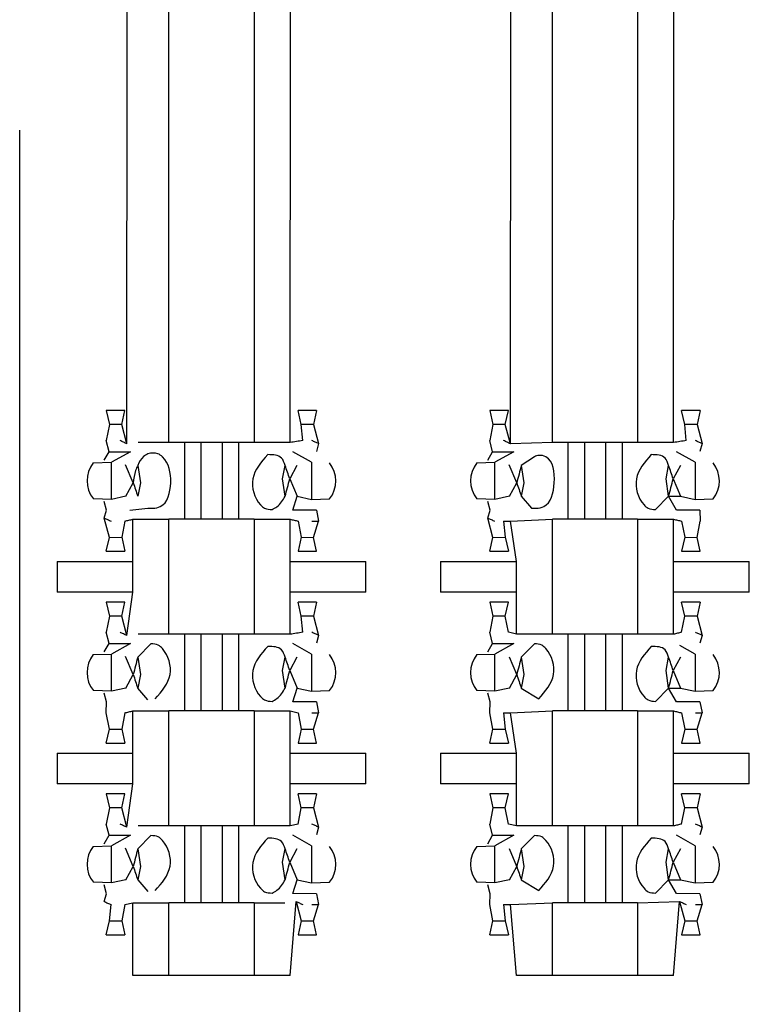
# Model space of a CAD drawing. Header units: millimetres. Extents: x 618 to 1482, y 17 to 575.
# Tile 86 of 90: x 988.7 to 992.33, y 382.21 to 387.1. Entities that reach past the tile are written whole.
import ezdxf

# ---------------------------------------------------------------- set-up
doc = ezdxf.new("R2010")
doc.units = ezdxf.units.MM
doc.linetypes.add('DOT_CENTER', pattern=[14, 12, -1, 0, -1])
doc.layers.add('1', color=7, linetype='Continuous')

# ---------------------------------------------------------------- blocks, each defined once
blk = doc.blocks.new('cu_bee7s_cca__41', base_point=(1238.7621, 264.915))
at = {"color": 124, "linetype": 'Continuous'}
for p, q in [((1320.0591, 513.3303), (1320.0985, 557.2812)), ((1322.5991, 513.3303), (1322.6385, 557.2812)), ((1318.9784, 513.3214), (1319.0177, 557.2723)), ((1319.2564, 513.3303), (1319.2564, 557.2723)), ((1319.8205, 557.2723), (1319.8205, 513.3303)), ((1321.5184, 513.3214), (1321.5577, 557.2723)), ((1321.7964, 513.3303), (1321.7964, 557.2723)), ((1322.3605, 557.2723), (1322.3605, 513.3303)), ((1318.9444, 513.4501), (1318.8625, 513.4504)), ((1320.2144, 513.4504), (1320.1325, 513.4501)), ((1321.4844, 513.4501), (1321.4025, 513.4504)), ((1322.7544, 513.4504), (1322.6725, 513.4501)), ((1319.4686, 513.3303), (1319.4686, 512.8223)), ((1319.6083, 513.3303), (1319.6083, 512.8223)), ((1322.0086, 513.3303), (1322.0086, 512.8223)), ((1322.1483, 513.3303), (1322.1483, 512.8223)), ((1318.8758, 512.9533), (1318.8758, 513.1993)), ((1320.201, 513.1993), (1320.201, 512.9533)), ((1321.4158, 512.9533), (1321.4158, 513.1993)), ((1322.741, 513.1993), (1322.741, 512.9533)), ((1319.0177, 512.5429), (1319.0177, 512.8223)), ((1319.2564, 512.0603), (1319.2564, 512.8223)), ((1319.8205, 512.8223), (1319.8205, 512.0603)), ((1320.0591, 512.5429), (1320.0591, 512.8223)), ((1321.5577, 512.5429), (1321.5184, 512.8096)), ((1321.7964, 512.0603), (1321.7964, 512.8223)), ((1322.3605, 512.8223), (1322.3605, 512.0603)), ((1322.5991, 512.5429), (1322.5991, 512.8223)), ((1318.8625, 512.7022), (1318.9444, 512.7025)), ((1320.1325, 512.7025), (1320.2144, 512.7022)), ((1321.4025, 512.7022), (1321.4844, 512.7025)), ((1322.6725, 512.7025), (1322.7544, 512.7022)), ((1318.5163, 512.5429), (1318.5163, 512.3397)), ((1319.0177, 512.3397), (1319.0177, 512.5429)), ((1320.0591, 512.3397), (1320.0591, 512.5429)), ((1320.5606, 512.3397), (1320.5606, 512.5429)), ((1321.0563, 512.5429), (1321.0563, 512.3397)), ((1321.5577, 512.3397), (1321.5577, 512.5429)), ((1322.5991, 512.3397), (1322.5991, 512.5429)), ((1323.1006, 512.3397), (1323.1006, 512.5429)), ((1318.9784, 512.0514), (1319.0177, 512.3397)), ((1320.0591, 512.0603), (1320.0591, 512.3397)), ((1321.5577, 512.0603), (1321.5577, 512.3397)), ((1322.5991, 512.0603), (1322.5991, 512.3397)), ((1318.9444, 512.1801), (1318.8625, 512.1804)), ((1320.2144, 512.1804), (1320.1325, 512.1801)), ((1321.4844, 512.1801), (1321.4025, 512.1804)), ((1322.7544, 512.1804), (1322.6725, 512.1801)), ((1319.4686, 512.0603), (1319.4686, 511.5523)), ((1319.6083, 512.0603), (1319.6083, 511.5523)), ((1322.0086, 512.0603), (1322.0086, 511.5523)), ((1322.1483, 512.0603), (1322.1483, 511.5523)), ((1318.8758, 511.6833), (1318.8758, 511.9293)), ((1320.201, 511.9293), (1320.201, 511.6833)), ((1321.4158, 511.6833), (1321.4158, 511.9293)), ((1322.741, 511.9293), (1322.741, 511.6833)), ((1319.0177, 511.2729), (1319.0177, 511.5523)), ((1319.2564, 510.7903), (1319.2564, 511.5523)), ((1319.8205, 511.5523), (1319.8205, 510.7903)), ((1320.0591, 511.2729), (1320.0591, 511.5523)), ((1321.5577, 511.2729), (1321.5184, 511.5396)), ((1321.7964, 510.7903), (1321.7964, 511.5523)), ((1322.3605, 511.5523), (1322.3605, 510.7903)), ((1322.5991, 511.2729), (1322.5991, 511.5523)), ((1318.8625, 511.4322), (1318.9444, 511.4325)), ((1320.1325, 511.4325), (1320.2144, 511.4322)), ((1321.4025, 511.4322), (1321.4844, 511.4325)), ((1322.6725, 511.4325), (1322.7544, 511.4322)), ((1318.5163, 511.2729), (1318.5163, 511.0697)), ((1319.0177, 511.0697), (1319.0177, 511.2729)), ((1320.0591, 511.0697), (1320.0591, 511.2729)), ((1320.5606, 511.0697), (1320.5606, 511.2729)), ((1321.0563, 511.2729), (1321.0563, 511.0697)), ((1321.5577, 511.0697), (1321.5577, 511.2729)), ((1322.5991, 511.0697), (1322.5991, 511.2729)), ((1323.1006, 511.0697), (1323.1006, 511.2729)), ((1318.9784, 510.7814), (1319.0177, 511.0697)), ((1320.0591, 510.7903), (1320.0591, 511.0697)), ((1321.5577, 510.7903), (1321.5577, 511.0697)), ((1322.5991, 510.7903), (1322.5991, 511.0697)), ((1318.9444, 510.9101), (1318.8625, 510.9104)), ((1320.2144, 510.9104), (1320.1325, 510.9101)), ((1321.4844, 510.9101), (1321.4025, 510.9104)), ((1322.7544, 510.9104), (1322.6725, 510.9101)), ((1319.4686, 510.7903), (1319.4686, 510.2823)), ((1319.6083, 510.7903), (1319.6083, 510.2823)), ((1322.0086, 510.7903), (1322.0086, 510.2823)), ((1322.1483, 510.7903), (1322.1483, 510.2823)), ((1318.8758, 510.4133), (1318.8758, 510.6593)), ((1320.201, 510.6593), (1320.201, 510.4133)), ((1321.4158, 510.4133), (1321.4158, 510.6593)), ((1322.741, 510.6593), (1322.741, 510.4133)), ((1319.0177, 509.7997), (1319.0177, 510.2823)), ((1319.2564, 509.7997), (1319.2564, 510.2823)), ((1319.8205, 510.2823), (1319.8205, 509.7997)), ((1320.0591, 509.7997), (1320.0985, 510.2912)), ((1321.5577, 509.7997), (1321.5184, 510.2696)), ((1321.7964, 509.7997), (1321.7964, 510.2823)), ((1322.3605, 510.2823), (1322.3605, 509.7997)), ((1322.5991, 509.7997), (1322.6385, 510.2912)), ((1318.8625, 510.1622), (1318.9444, 510.1625)), ((1320.1325, 510.1625), (1320.2144, 510.1622)), ((1321.4025, 510.1622), (1321.4844, 510.1625)), ((1322.6725, 510.1625), (1322.7544, 510.1622))]:
    blk.add_line(p, q, dxfattribs=at)
at = {"color": 7, "linetype": 'Continuous'}
for p, q in [((1318.9649, 513.5431), (1318.842, 513.5431)), ((1318.842, 513.5431), (1318.8625, 513.4504)), ((1318.9444, 513.4501), (1318.9649, 513.5431)), ((1320.2349, 513.5431), (1320.112, 513.5431)), ((1320.1325, 513.4501), (1320.112, 513.5431)), ((1320.2349, 513.5431), (1320.2144, 513.4504)), ((1321.5049, 513.5431), (1321.382, 513.5431)), ((1321.382, 513.5431), (1321.4025, 513.4504)), ((1321.4844, 513.4501), (1321.5049, 513.5431)), ((1322.7749, 513.5431), (1322.652, 513.5431)), ((1322.6725, 513.4501), (1322.652, 513.5431)), ((1322.7749, 513.5431), (1322.7544, 513.4504)), ((1318.8625, 513.4504), (1318.842, 513.343)), ((1318.9784, 513.3214), (1318.9444, 513.4501)), ((1320.1433, 513.343), (1320.1325, 513.4501)), ((1320.2144, 513.4504), (1320.2484, 513.3229)), ((1321.4025, 513.4504), (1321.382, 513.343)), ((1321.5184, 513.3214), (1321.4844, 513.4501)), ((1322.6833, 513.343), (1322.6725, 513.4501)), ((1322.7544, 513.4504), (1322.7884, 513.3229)), ((1318.8605, 513.269), (1318.842, 513.343)), ((1319.2564, 513.3303), (1319.0532, 513.3303)), ((1319.3594, 513.3303), (1319.2564, 513.3303)), ((1319.4686, 513.3303), (1319.3594, 513.3303)), ((1319.3594, 513.3303), (1319.3594, 512.8223)), ((1319.6083, 513.3303), (1319.4686, 513.3303)), ((1319.7175, 513.3303), (1319.6083, 513.3303)), ((1319.8205, 513.3303), (1319.7175, 513.3303)), ((1319.7175, 513.3303), (1319.7175, 512.8223)), ((1320.0591, 513.3303), (1319.8205, 513.3303)), ((1320.2484, 513.3229), (1320.2335, 513.271)), ((1321.4005, 513.269), (1321.382, 513.343)), ((1321.7964, 513.3303), (1321.5184, 513.3214)), ((1321.8994, 513.3303), (1321.7964, 513.3303)), ((1322.0086, 513.3303), (1321.8994, 513.3303)), ((1321.8994, 513.3303), (1321.8994, 512.8223)), ((1322.1483, 513.3303), (1322.0086, 513.3303)), ((1322.2575, 513.3303), (1322.1483, 513.3303)), ((1322.2575, 513.3303), (1322.2575, 512.8223)), ((1322.3605, 513.3303), (1322.2575, 513.3303)), ((1322.5991, 513.3303), (1322.3605, 513.3303)), ((1322.7884, 513.3229), (1322.7735, 513.271)), ((1318.8285, 513.2129), (1318.8605, 513.269)), ((1318.8605, 513.269), (1319.0014, 513.269)), ((1319.0014, 513.269), (1318.8758, 513.1993)), ((1320.201, 513.1993), (1320.0783, 513.2694)), ((1321.3685, 513.2129), (1321.4005, 513.269)), ((1321.4005, 513.269), (1321.5414, 513.269)), ((1321.5414, 513.269), (1321.4158, 513.1993)), ((1322.741, 513.1993), (1322.6183, 513.2694)), ((1318.7558, 513.1953), (1318.8758, 513.1993)), ((1321.2958, 513.1953), (1321.4158, 513.1993)), ((1321.6775, 513.2361), (1321.5904, 513.1787)), ((1319.0202, 513.0628), (1318.97, 513.1828)), ((1319.0504, 513.1787), (1319.068, 513.0628)), ((1320.0089, 513.0898), (1320.0264, 513.1787)), ((1320.1047, 513.1787), (1320.0567, 513.0898)), ((1321.5602, 513.0628), (1321.51, 513.1828)), ((1321.5904, 513.1787), (1321.608, 513.0628)), ((1322.5489, 513.0898), (1322.5664, 513.1787)), ((1322.6447, 513.1787), (1322.5967, 513.0898)), ((1318.9722, 512.9739), (1319.0202, 513.0628)), ((1319.068, 513.0628), (1319.0504, 512.9739)), ((1320.0264, 512.9739), (1320.0089, 513.0898)), ((1320.0567, 513.0898), (1320.1051, 512.9739)), ((1321.5122, 512.9739), (1321.5602, 513.0628)), ((1321.608, 513.0628), (1321.5904, 512.9739)), ((1322.5664, 512.9739), (1322.5489, 513.0898)), ((1322.5967, 513.0898), (1322.6451, 512.9739)), ((1318.8758, 512.9533), (1318.7566, 512.9573)), ((1318.8433, 512.8816), (1318.8285, 512.9397)), ((1318.9722, 512.9739), (1318.8758, 512.9533)), ((1320.0783, 512.8832), (1320.1051, 512.9739)), ((1320.1051, 512.9739), (1320.201, 512.9533)), ((1320.201, 512.9533), (1320.3211, 512.9573)), ((1321.4158, 512.9533), (1321.2966, 512.9573)), ((1321.3833, 512.8816), (1321.3685, 512.9397)), ((1321.5122, 512.9739), (1321.4158, 512.9533)), ((1321.5904, 512.9739), (1321.657, 512.8965)), ((1322.4794, 512.8855), (1322.5664, 512.9739)), ((1322.5664, 512.9739), (1322.6451, 512.9739)), ((1322.6183, 512.8832), (1322.5664, 512.9739)), ((1322.6451, 512.9739), (1322.741, 512.9533)), ((1322.741, 512.9533), (1322.8611, 512.9573)), ((1318.8285, 512.8297), (1318.8433, 512.8816)), ((1318.9986, 512.8832), (1319.117, 512.8965)), ((1320.2335, 512.8816), (1320.0783, 512.8832)), ((1320.2335, 512.8816), (1320.2484, 512.8096)), ((1321.3685, 512.8297), (1321.3833, 512.8816)), ((1322.7735, 512.8816), (1322.6183, 512.8832)), ((1322.7735, 512.8816), (1322.7749, 512.8096)), ((1318.8625, 512.7022), (1318.8285, 512.8297)), ((1318.9649, 512.8096), (1318.9444, 512.7025)), ((1319.0177, 512.8223), (1319.2564, 512.8223)), ((1319.3594, 512.8223), (1319.2564, 512.8223)), ((1319.4686, 512.8223), (1319.3594, 512.8223)), ((1319.6083, 512.8223), (1319.4686, 512.8223)), ((1319.7175, 512.8223), (1319.6083, 512.8223)), ((1319.8205, 512.8223), (1319.7175, 512.8223)), ((1319.8205, 512.8223), (1320.0591, 512.8223)), ((1320.112, 512.8096), (1320.1325, 512.7025)), ((1320.2144, 512.7022), (1320.2484, 512.8096)), ((1321.4025, 512.7022), (1321.3685, 512.8297)), ((1321.4736, 512.8096), (1321.4844, 512.7025)), ((1321.5184, 512.8096), (1321.7964, 512.8223)), ((1321.8994, 512.8223), (1321.7964, 512.8223)), ((1322.0086, 512.8223), (1321.8994, 512.8223)), ((1322.1483, 512.8223), (1322.0086, 512.8223)), ((1322.2575, 512.8223), (1322.1483, 512.8223)), ((1322.3605, 512.8223), (1322.2575, 512.8223)), ((1322.3605, 512.8223), (1322.5991, 512.8223)), ((1322.652, 512.8096), (1322.6725, 512.7025)), ((1322.7544, 512.7022), (1322.7749, 512.8096)), ((1318.842, 512.6095), (1318.8625, 512.7022)), ((1318.9444, 512.7025), (1318.9649, 512.6095)), ((1320.1325, 512.7025), (1320.112, 512.6095)), ((1320.2349, 512.6095), (1320.2144, 512.7022)), ((1321.382, 512.6095), (1321.4025, 512.7022)), ((1321.4844, 512.7025), (1321.5049, 512.6095)), ((1322.6725, 512.7025), (1322.652, 512.6095)), ((1322.7749, 512.6095), (1322.7544, 512.7022)), ((1318.842, 512.6095), (1318.9649, 512.6095)), ((1320.112, 512.6095), (1320.2349, 512.6095)), ((1321.382, 512.6095), (1321.5049, 512.6095)), ((1322.652, 512.6095), (1322.7749, 512.6095)), ((1318.5163, 512.5429), (1319.0177, 512.5429)), ((1320.0591, 512.5429), (1320.5606, 512.5429)), ((1321.0563, 512.5429), (1321.5577, 512.5429)), ((1322.5991, 512.5429), (1323.1006, 512.5429)), ((1319.0177, 512.3397), (1318.5163, 512.3397)), ((1320.5606, 512.3397), (1320.0591, 512.3397)), ((1321.5577, 512.3397), (1321.0563, 512.3397)), ((1323.1006, 512.3397), (1322.5991, 512.3397)), ((1318.842, 512.2731), (1318.8625, 512.1804)), ((1318.9649, 512.2731), (1318.842, 512.2731)), ((1318.9444, 512.1801), (1318.9649, 512.2731)), ((1320.1325, 512.1801), (1320.112, 512.2731)), ((1320.2349, 512.2731), (1320.112, 512.2731)), ((1320.2349, 512.2731), (1320.2144, 512.1804)), ((1321.5049, 512.2731), (1321.382, 512.2731)), ((1321.382, 512.2731), (1321.4025, 512.1804)), ((1321.4844, 512.1801), (1321.5049, 512.2731)), ((1322.7749, 512.2731), (1322.652, 512.2731)), ((1322.6725, 512.1801), (1322.652, 512.2731)), ((1322.7749, 512.2731), (1322.7544, 512.1804)), ((1318.8625, 512.1804), (1318.842, 512.073)), ((1318.9784, 512.0514), (1318.9444, 512.1801)), ((1320.1433, 512.073), (1320.1325, 512.1801)), ((1320.2144, 512.1804), (1320.2484, 512.0529)), ((1321.4025, 512.1804), (1321.382, 512.073)), ((1321.5049, 512.073), (1321.4844, 512.1801)), ((1322.652, 512.073), (1322.6725, 512.1801)), ((1322.7544, 512.1804), (1322.7884, 512.0529)), ((1318.8605, 511.999), (1318.842, 512.073)), ((1319.2564, 512.0603), (1319.0532, 512.0603)), ((1319.3594, 512.0603), (1319.2564, 512.0603)), ((1319.4686, 512.0603), (1319.3594, 512.0603)), ((1319.3594, 512.0603), (1319.3594, 511.5523)), ((1319.6083, 512.0603), (1319.4686, 512.0603)), ((1319.7175, 512.0603), (1319.6083, 512.0603)), ((1319.7175, 512.0603), (1319.7175, 511.5523)), ((1319.8205, 512.0603), (1319.7175, 512.0603)), ((1320.0591, 512.0603), (1319.8205, 512.0603)), ((1320.2484, 512.0529), (1320.2335, 512.001)), ((1321.4005, 511.999), (1321.382, 512.073)), ((1321.5577, 512.0603), (1321.5049, 512.073)), ((1321.7964, 512.0603), (1321.5577, 512.0603)), ((1321.8994, 512.0603), (1321.7964, 512.0603)), ((1322.0086, 512.0603), (1321.8994, 512.0603)), ((1321.8994, 512.0603), (1321.8994, 511.5523)), ((1322.1483, 512.0603), (1322.0086, 512.0603)), ((1322.2575, 512.0603), (1322.1483, 512.0603)), ((1322.3605, 512.0603), (1322.2575, 512.0603)), ((1322.2575, 512.0603), (1322.2575, 511.5523)), ((1322.5991, 512.0603), (1322.3605, 512.0603)), ((1322.7884, 512.0529), (1322.7735, 512.001)), ((1318.8285, 511.9429), (1318.8605, 511.999)), ((1318.8605, 511.999), (1319.0014, 511.999)), ((1319.0014, 511.999), (1318.8758, 511.9293)), ((1319.0504, 511.9087), (1319.1375, 511.9971)), ((1320.201, 511.9293), (1320.0783, 511.9994)), ((1321.3685, 511.9429), (1321.4005, 511.999)), ((1321.4005, 511.999), (1321.5414, 511.999)), ((1321.5414, 511.999), (1321.4158, 511.9293)), ((1321.6775, 511.9971), (1321.5904, 511.9087)), ((1322.741, 511.9293), (1322.6407, 511.9861)), ((1318.7558, 511.9253), (1318.8758, 511.9293)), ((1319.0202, 511.7928), (1318.97, 511.9128)), ((1319.0504, 511.9087), (1319.068, 511.7928)), ((1320.0089, 511.8198), (1320.0264, 511.9087)), ((1320.1047, 511.9087), (1320.0567, 511.8198)), ((1321.2958, 511.9253), (1321.4158, 511.9293)), ((1321.5602, 511.7928), (1321.5118, 511.9087)), ((1321.5904, 511.9087), (1321.608, 511.7928)), ((1322.5489, 511.8198), (1322.5664, 511.9087)), ((1322.6447, 511.9087), (1322.5967, 511.8198)), ((1320.0264, 511.7039), (1320.0089, 511.8198)), ((1320.0567, 511.8198), (1320.1051, 511.7039)), ((1322.5664, 511.7039), (1322.5489, 511.8198)), ((1322.5967, 511.8198), (1322.6451, 511.7039)), ((1318.9722, 511.7039), (1319.0202, 511.7928)), ((1319.068, 511.7928), (1319.0504, 511.7039)), ((1321.5122, 511.7039), (1321.5602, 511.7928)), ((1321.608, 511.7928), (1321.5904, 511.7039)), ((1318.8758, 511.6833), (1318.7566, 511.6873)), ((1318.9722, 511.7039), (1318.8758, 511.6833)), ((1319.117, 511.6265), (1319.0504, 511.7039)), ((1320.0783, 511.6132), (1320.1051, 511.7039)), ((1320.1051, 511.7039), (1320.201, 511.6833)), ((1320.201, 511.6833), (1320.3211, 511.6873)), ((1321.4158, 511.6833), (1321.2966, 511.6873)), ((1321.5122, 511.7039), (1321.4158, 511.6833)), ((1321.5904, 511.7039), (1321.7057, 511.6324)), ((1322.4794, 511.6155), (1322.5664, 511.7039)), ((1322.5664, 511.7039), (1322.6451, 511.7039)), ((1322.6183, 511.6132), (1322.5664, 511.7039)), ((1322.6451, 511.7039), (1322.741, 511.6833)), ((1322.741, 511.6833), (1322.8611, 511.6873)), ((1318.8433, 511.6116), (1318.8285, 511.6697)), ((1321.3833, 511.6116), (1321.3685, 511.6697)), ((1318.842, 511.5396), (1318.8433, 511.6116)), ((1320.2335, 511.6116), (1320.0783, 511.6132)), ((1320.2335, 511.6116), (1320.2484, 511.5396)), ((1321.382, 511.5396), (1321.3833, 511.6116)), ((1322.7735, 511.6116), (1322.6183, 511.6132)), ((1322.7735, 511.6116), (1322.7884, 511.5396)), ((1318.8625, 511.4322), (1318.842, 511.5396)), ((1318.9649, 511.5396), (1318.9444, 511.4325)), ((1319.0177, 511.5523), (1319.2564, 511.5523)), ((1319.3594, 511.5523), (1319.2564, 511.5523)), ((1319.4686, 511.5523), (1319.3594, 511.5523)), ((1319.6083, 511.5523), (1319.4686, 511.5523)), ((1319.7175, 511.5523), (1319.6083, 511.5523)), ((1319.8205, 511.5523), (1319.7175, 511.5523)), ((1319.8205, 511.5523), (1320.0591, 511.5523)), ((1320.0591, 511.5523), (1320.112, 511.5396)), ((1320.112, 511.5396), (1320.1325, 511.4325)), ((1320.2144, 511.4322), (1320.2484, 511.5396)), ((1321.4025, 511.4322), (1321.382, 511.5396)), ((1321.4736, 511.5396), (1321.4844, 511.4325)), ((1321.5184, 511.5396), (1321.7964, 511.5523)), ((1321.8994, 511.5523), (1321.7964, 511.5523)), ((1322.0086, 511.5523), (1321.8994, 511.5523)), ((1322.1483, 511.5523), (1322.0086, 511.5523)), ((1322.2575, 511.5523), (1322.1483, 511.5523)), ((1322.3605, 511.5523), (1322.2575, 511.5523)), ((1322.3605, 511.5523), (1322.5991, 511.5523)), ((1322.652, 511.5396), (1322.6725, 511.4325)), ((1322.7544, 511.4322), (1322.7884, 511.5396)), ((1318.842, 511.3395), (1318.8625, 511.4322)), ((1318.9444, 511.4325), (1318.9649, 511.3395)), ((1320.1325, 511.4325), (1320.112, 511.3395)), ((1320.2349, 511.3395), (1320.2144, 511.4322)), ((1321.382, 511.3395), (1321.4025, 511.4322)), ((1321.4844, 511.4325), (1321.5049, 511.3395)), ((1322.6725, 511.4325), (1322.652, 511.3395)), ((1322.7749, 511.3395), (1322.7544, 511.4322)), ((1318.842, 511.3395), (1318.9649, 511.3395)), ((1320.112, 511.3395), (1320.2349, 511.3395)), ((1321.382, 511.3395), (1321.5049, 511.3395)), ((1322.652, 511.3395), (1322.7749, 511.3395)), ((1318.5163, 511.2729), (1319.0177, 511.2729)), ((1320.0591, 511.2729), (1320.5606, 511.2729)), ((1321.0563, 511.2729), (1321.5577, 511.2729)), ((1322.5991, 511.2729), (1323.1006, 511.2729)), ((1319.0177, 511.0697), (1318.5163, 511.0697)), ((1320.5606, 511.0697), (1320.0591, 511.0697)), ((1321.5577, 511.0697), (1321.0563, 511.0697)), ((1323.1006, 511.0697), (1322.5991, 511.0697)), ((1318.9649, 511.0031), (1318.842, 511.0031)), ((1318.842, 511.0031), (1318.8625, 510.9104)), ((1318.9444, 510.9101), (1318.9649, 511.0031)), ((1320.1325, 510.9101), (1320.112, 511.0031)), ((1320.2349, 511.0031), (1320.112, 511.0031)), ((1320.2349, 511.0031), (1320.2144, 510.9104)), ((1321.5049, 511.0031), (1321.382, 511.0031)), ((1321.382, 511.0031), (1321.4025, 510.9104)), ((1321.4844, 510.9101), (1321.5049, 511.0031)), ((1322.6725, 510.9101), (1322.652, 511.0031)), ((1322.7749, 511.0031), (1322.652, 511.0031)), ((1322.7749, 511.0031), (1322.7544, 510.9104)), ((1318.8625, 510.9104), (1318.842, 510.803)), ((1318.9784, 510.7814), (1318.9444, 510.9101)), ((1320.112, 510.803), (1320.1325, 510.9101)), ((1320.2144, 510.9104), (1320.2484, 510.7829)), ((1321.4025, 510.9104), (1321.382, 510.803)), ((1321.5049, 510.803), (1321.4844, 510.9101)), ((1322.652, 510.803), (1322.6725, 510.9101)), ((1322.7544, 510.9104), (1322.7884, 510.7829)), ((1318.8605, 510.729), (1318.842, 510.803)), ((1319.2564, 510.7903), (1319.0532, 510.7903)), ((1319.3594, 510.7903), (1319.2564, 510.7903)), ((1319.4686, 510.7903), (1319.3594, 510.7903)), ((1319.3594, 510.7903), (1319.3594, 510.2823)), ((1319.6083, 510.7903), (1319.4686, 510.7903)), ((1319.7175, 510.7903), (1319.6083, 510.7903)), ((1319.8205, 510.7903), (1319.7175, 510.7903)), ((1319.7175, 510.7903), (1319.7175, 510.2823)), ((1320.0591, 510.7903), (1319.8205, 510.7903)), ((1320.112, 510.803), (1320.0591, 510.7903)), ((1320.2484, 510.7829), (1320.2335, 510.731)), ((1321.4005, 510.729), (1321.382, 510.803)), ((1321.5577, 510.7903), (1321.5049, 510.803)), ((1321.7964, 510.7903), (1321.5577, 510.7903)), ((1321.8994, 510.7903), (1321.7964, 510.7903)), ((1322.0086, 510.7903), (1321.8994, 510.7903)), ((1321.8994, 510.7903), (1321.8994, 510.2823)), ((1322.1483, 510.7903), (1322.0086, 510.7903)), ((1322.2575, 510.7903), (1322.1483, 510.7903)), ((1322.3605, 510.7903), (1322.2575, 510.7903)), ((1322.2575, 510.7903), (1322.2575, 510.2823)), ((1322.5991, 510.7903), (1322.3605, 510.7903)), ((1322.7884, 510.7829), (1322.7735, 510.731)), ((1318.8285, 510.6729), (1318.8605, 510.729)), ((1318.8605, 510.729), (1319.0014, 510.729)), ((1319.0014, 510.729), (1318.8758, 510.6593)), ((1319.1375, 510.7271), (1319.0504, 510.6387)), ((1320.201, 510.6593), (1320.0783, 510.7294)), ((1321.3685, 510.6729), (1321.4005, 510.729)), ((1321.4005, 510.729), (1321.5414, 510.729)), ((1321.5414, 510.729), (1321.4158, 510.6593)), ((1321.6775, 510.7271), (1321.5904, 510.6387)), ((1322.741, 510.6593), (1322.6183, 510.7294)), ((1318.7558, 510.6553), (1318.8758, 510.6593)), ((1321.2958, 510.6553), (1321.4158, 510.6593)), ((1319.0202, 510.5228), (1318.97, 510.6428)), ((1319.0504, 510.6387), (1319.068, 510.5228)), ((1320.0089, 510.5498), (1320.0264, 510.6387)), ((1320.1047, 510.6387), (1320.0567, 510.5498)), ((1321.5602, 510.5228), (1321.5118, 510.6387)), ((1321.5904, 510.6387), (1321.608, 510.5228)), ((1322.5489, 510.5498), (1322.5664, 510.6387)), ((1322.6447, 510.6387), (1322.5967, 510.5498)), ((1318.9722, 510.4339), (1319.0202, 510.5228)), ((1319.068, 510.5228), (1319.0504, 510.4339)), ((1320.0264, 510.4339), (1320.0089, 510.5498)), ((1320.0567, 510.5498), (1320.1051, 510.4339)), ((1321.5122, 510.4339), (1321.5602, 510.5228)), ((1321.608, 510.5228), (1321.5904, 510.4339)), ((1322.5664, 510.4339), (1322.5489, 510.5498)), ((1322.5967, 510.5498), (1322.6451, 510.4339)), ((1318.8758, 510.4133), (1318.7566, 510.4173)), ((1318.8433, 510.3416), (1318.8285, 510.3997)), ((1318.9722, 510.4339), (1318.8758, 510.4133)), ((1319.0504, 510.4339), (1319.117, 510.3565)), ((1320.0783, 510.3432), (1320.1051, 510.4339)), ((1320.1051, 510.4339), (1320.201, 510.4133)), ((1320.201, 510.4133), (1320.3211, 510.4173)), ((1321.4158, 510.4133), (1321.2966, 510.4173)), ((1321.3833, 510.3416), (1321.3685, 510.3997)), ((1321.5122, 510.4339), (1321.4158, 510.4133)), ((1321.5904, 510.4339), (1321.7057, 510.3624)), ((1322.4794, 510.3455), (1322.5664, 510.4339)), ((1322.5664, 510.4339), (1322.6451, 510.4339)), ((1322.6183, 510.3432), (1322.5664, 510.4339)), ((1322.6451, 510.4339), (1322.741, 510.4133)), ((1322.741, 510.4133), (1322.8611, 510.4173)), ((1318.8285, 510.2897), (1318.8433, 510.3416)), ((1320.2335, 510.3416), (1320.0783, 510.3432)), ((1320.2335, 510.3416), (1320.2484, 510.2696)), ((1321.382, 510.2696), (1321.3833, 510.3416)), ((1322.7735, 510.3416), (1322.6183, 510.3432)), ((1322.7735, 510.3416), (1322.7884, 510.2696)), ((1318.8625, 510.1622), (1318.8734, 510.2696)), ((1318.9649, 510.2696), (1318.9444, 510.1625)), ((1318.9649, 510.2696), (1319.0177, 510.2823)), ((1319.0177, 510.2823), (1319.2564, 510.2823)), ((1319.3594, 510.2823), (1319.2564, 510.2823)), ((1319.4686, 510.2823), (1319.3594, 510.2823)), ((1319.6083, 510.2823), (1319.4686, 510.2823)), ((1319.7175, 510.2823), (1319.6083, 510.2823)), ((1319.8205, 510.2823), (1319.7175, 510.2823)), ((1319.8205, 510.2823), (1320.0237, 510.2823)), ((1320.0985, 510.2912), (1320.1325, 510.1625)), ((1320.2144, 510.1622), (1320.2484, 510.2696)), ((1321.4025, 510.1622), (1321.382, 510.2696)), ((1321.4736, 510.2696), (1321.4844, 510.1625)), ((1321.5184, 510.2696), (1321.7964, 510.2823)), ((1321.8994, 510.2823), (1321.7964, 510.2823)), ((1322.0086, 510.2823), (1321.8994, 510.2823)), ((1322.1483, 510.2823), (1322.0086, 510.2823)), ((1322.2575, 510.2823), (1322.1483, 510.2823)), ((1322.3605, 510.2823), (1322.2575, 510.2823)), ((1322.3605, 510.2823), (1322.6385, 510.2912)), ((1322.6385, 510.2912), (1322.6725, 510.1625)), ((1322.7544, 510.1622), (1322.7884, 510.2696)), ((1318.842, 510.0695), (1318.8625, 510.1622)), ((1318.9444, 510.1625), (1318.9649, 510.0695)), ((1320.1325, 510.1625), (1320.112, 510.0695)), ((1320.2349, 510.0695), (1320.2144, 510.1622)), ((1321.382, 510.0695), (1321.4025, 510.1622)), ((1321.4844, 510.1625), (1321.5049, 510.0695)), ((1322.6725, 510.1625), (1322.652, 510.0695)), ((1322.7749, 510.0695), (1322.7544, 510.1622)), ((1318.842, 510.0695), (1318.9649, 510.0695)), ((1320.112, 510.0695), (1320.2349, 510.0695)), ((1321.382, 510.0695), (1321.5049, 510.0695)), ((1322.652, 510.0695), (1322.7749, 510.0695)), ((1319.2564, 509.7997), (1319.0177, 509.7997)), ((1319.8205, 509.7997), (1319.2564, 509.7997)), ((1320.0591, 509.7997), (1319.8205, 509.7997)), ((1321.7964, 509.7997), (1321.5577, 509.7997)), ((1322.3605, 509.7997), (1321.7964, 509.7997)), ((1322.5991, 509.7997), (1322.3605, 509.7997))]:
    blk.add_line(p, q, dxfattribs=at)
for centre, start, end in [((1318.905, 513.0768), 141.53658, 218.85713), ((1320.1719, 513.0758), 321.53658, 38.85713), ((1321.445, 513.0768), 141.53658, 218.85713), ((1322.7119, 513.0758), 321.53658, 38.85713), ((1318.905, 511.8068), 141.53658, 218.85713), ((1320.1719, 511.8058), 321.53658, 38.85713), ((1321.445, 511.8068), 141.53658, 218.85713), ((1322.7119, 511.8058), 321.53658, 38.85713), ((1318.905, 510.5368), 141.53658, 218.85713), ((1320.1719, 510.5358), 321.53658, 38.85713), ((1321.445, 510.5368), 141.53658, 218.85713), ((1322.7119, 510.5358), 321.53658, 38.85713)]:
    blk.add_arc(centre, 0.1905, start, end, dxfattribs=at)
for points in [[(1318.9784, 513.3214), (1318.9709, 513.325), (1318.956, 513.3322), (1318.941, 513.3394), (1318.9336, 513.343)], [(1320.1433, 513.343), (1320.1293, 513.3409), (1320.1012, 513.3367), (1320.0732, 513.3324), (1320.0591, 513.3303)], [(1320.2484, 513.3229), (1320.2409, 513.3262), (1320.2259, 513.3329), (1320.2109, 513.3397), (1320.2035, 513.343)], [(1321.5184, 513.3214), (1321.5109, 513.325), (1321.496, 513.3322), (1321.481, 513.3394), (1321.4736, 513.343)], [(1322.6833, 513.343), (1322.6693, 513.3409), (1322.6412, 513.3367), (1322.6132, 513.3324), (1322.5991, 513.3303)], [(1322.7884, 513.3229), (1322.7809, 513.3262), (1322.7659, 513.3329), (1322.7509, 513.3397), (1322.7435, 513.343)], [(1320.0567, 513.0898), (1320.0517, 513.1046), (1320.0416, 513.1343), (1320.0315, 513.1639), (1320.0264, 513.1787)], [(1321.5904, 513.1787), (1321.5854, 513.1594), (1321.5753, 513.1207), (1321.5652, 513.0821), (1321.5602, 513.0628)], [(1322.5967, 513.0898), (1322.5917, 513.1046), (1322.5816, 513.1343), (1322.5715, 513.1639), (1322.5664, 513.1787)], [(1319.0202, 513.0628), (1319.0252, 513.048), (1319.0353, 513.0183), (1319.0454, 512.9887), (1319.0504, 512.9739)], [(1320.0264, 512.9739), (1320.0315, 512.9932), (1320.0416, 513.0319), (1320.0517, 513.0705), (1320.0567, 513.0898)], [(1321.5602, 513.0628), (1321.5652, 513.048), (1321.5753, 513.0183), (1321.5854, 512.9887), (1321.5904, 512.9739)], [(1322.5664, 512.9739), (1322.5715, 512.9932), (1322.5816, 513.0319), (1322.5917, 513.0705), (1322.5967, 513.0898)], [(1318.8285, 512.8297), (1318.836, 512.8264), (1318.851, 512.8197), (1318.866, 512.8129), (1318.8734, 512.8096)], [(1318.9649, 512.8096), (1318.9737, 512.8117), (1318.9913, 512.8159), (1319.0089, 512.8202), (1319.0177, 512.8223)], [(1320.0591, 512.8223), (1320.068, 512.8202), (1320.0856, 512.816), (1320.1032, 512.8117), (1320.112, 512.8096)], [(1320.2035, 512.8096), (1320.2109, 512.8096), (1320.2259, 512.8096), (1320.2409, 512.8096), (1320.2484, 512.8096)], [(1321.3685, 512.8297), (1321.376, 512.8264), (1321.391, 512.8197), (1321.406, 512.8129), (1321.4134, 512.8096)], [(1321.4736, 512.8096), (1321.481, 512.8096), (1321.496, 512.8096), (1321.5109, 512.8096), (1321.5184, 512.8096)], [(1322.5991, 512.8223), (1322.608, 512.8202), (1322.6256, 512.816), (1322.6432, 512.8117), (1322.652, 512.8096)], [(1318.9784, 512.0514), (1318.9709, 512.055), (1318.956, 512.0622), (1318.941, 512.0694), (1318.9336, 512.073)], [(1320.1433, 512.073), (1320.1293, 512.0709), (1320.1012, 512.0667), (1320.0732, 512.0624), (1320.0591, 512.0603)], [(1320.2484, 512.0529), (1320.2409, 512.0562), (1320.2259, 512.0629), (1320.2109, 512.0697), (1320.2035, 512.073)], [(1322.652, 512.073), (1322.6432, 512.0709), (1322.6256, 512.0667), (1322.608, 512.0624), (1322.5991, 512.0603)], [(1322.7884, 512.0529), (1322.7809, 512.0562), (1322.7659, 512.0629), (1322.7509, 512.0697), (1322.7435, 512.073)], [(1319.0504, 511.9087), (1319.0454, 511.8894), (1319.0353, 511.8507), (1319.0252, 511.8121), (1319.0202, 511.7928)], [(1320.0567, 511.8198), (1320.0517, 511.8346), (1320.0416, 511.8643), (1320.0315, 511.8939), (1320.0264, 511.9087)], [(1321.5904, 511.9087), (1321.5854, 511.8894), (1321.5753, 511.8507), (1321.5652, 511.8121), (1321.5602, 511.7928)], [(1322.5967, 511.8198), (1322.5917, 511.8346), (1322.5816, 511.8643), (1322.5715, 511.8939), (1322.5664, 511.9087)], [(1320.0264, 511.7039), (1320.0315, 511.7232), (1320.0416, 511.7619), (1320.0517, 511.8005), (1320.0567, 511.8198)], [(1322.5664, 511.7039), (1322.5715, 511.7232), (1322.5816, 511.7619), (1322.5917, 511.8005), (1322.5967, 511.8198)], [(1319.0202, 511.7928), (1319.0252, 511.778), (1319.0353, 511.7483), (1319.0454, 511.7187), (1319.0504, 511.7039)], [(1321.5602, 511.7928), (1321.5652, 511.778), (1321.5753, 511.7483), (1321.5854, 511.7187), (1321.5904, 511.7039)], [(1318.9649, 511.5396), (1318.9737, 511.5417), (1318.9913, 511.5459), (1319.0089, 511.5502), (1319.0177, 511.5523)], [(1320.2035, 511.5396), (1320.2109, 511.5396), (1320.2259, 511.5396), (1320.2409, 511.5396), (1320.2484, 511.5396)], [(1321.4736, 511.5396), (1321.481, 511.5396), (1321.496, 511.5396), (1321.5109, 511.5396), (1321.5184, 511.5396)], [(1322.5991, 511.5523), (1322.608, 511.5502), (1322.6256, 511.546), (1322.6432, 511.5417), (1322.652, 511.5396)], [(1322.7435, 511.5396), (1322.7509, 511.5396), (1322.7659, 511.5396), (1322.7809, 511.5396), (1322.7884, 511.5396)], [(1318.9784, 510.7814), (1318.9709, 510.785), (1318.956, 510.7922), (1318.941, 510.7994), (1318.9336, 510.803)], [(1320.2484, 510.7829), (1320.2409, 510.7862), (1320.2259, 510.7929), (1320.2109, 510.7997), (1320.2035, 510.803)], [(1322.652, 510.803), (1322.6432, 510.8009), (1322.6256, 510.7967), (1322.608, 510.7924), (1322.5991, 510.7903)], [(1322.7884, 510.7829), (1322.7809, 510.7862), (1322.7659, 510.7929), (1322.7509, 510.7997), (1322.7435, 510.803)], [(1319.0504, 510.6387), (1319.0454, 510.6194), (1319.0353, 510.5807), (1319.0252, 510.5421), (1319.0202, 510.5228)], [(1320.0567, 510.5498), (1320.0517, 510.5646), (1320.0416, 510.5943), (1320.0315, 510.6239), (1320.0264, 510.6387)], [(1321.5904, 510.6387), (1321.5854, 510.6194), (1321.5753, 510.5807), (1321.5652, 510.5421), (1321.5602, 510.5228)], [(1322.5967, 510.5498), (1322.5917, 510.5646), (1322.5816, 510.5943), (1322.5715, 510.6239), (1322.5664, 510.6387)], [(1319.0202, 510.5228), (1319.0252, 510.508), (1319.0353, 510.4783), (1319.0454, 510.4487), (1319.0504, 510.4339)], [(1320.0264, 510.4339), (1320.0315, 510.4532), (1320.0416, 510.4919), (1320.0517, 510.5305), (1320.0567, 510.5498)], [(1321.5602, 510.5228), (1321.5652, 510.508), (1321.5753, 510.4783), (1321.5854, 510.4487), (1321.5904, 510.4339)], [(1322.5664, 510.4339), (1322.5715, 510.4532), (1322.5816, 510.4919), (1322.5917, 510.5305), (1322.5967, 510.5498)], [(1318.8285, 510.2897), (1318.836, 510.2864), (1318.851, 510.2797), (1318.866, 510.2729), (1318.8734, 510.2696)], [(1320.0985, 510.2912), (1320.106, 510.2876), (1320.1209, 510.2804), (1320.1358, 510.2732), (1320.1433, 510.2696)], [(1320.2035, 510.2696), (1320.2109, 510.2696), (1320.2259, 510.2696), (1320.2409, 510.2696), (1320.2484, 510.2696)], [(1321.4736, 510.2696), (1321.481, 510.2696), (1321.496, 510.2696), (1321.5109, 510.2696), (1321.5184, 510.2696)], [(1322.6385, 510.2912), (1322.646, 510.2876), (1322.6609, 510.2804), (1322.6758, 510.2732), (1322.6833, 510.2696)], [(1322.7435, 510.2696), (1322.7509, 510.2696), (1322.7659, 510.2696), (1322.7809, 510.2696), (1322.7884, 510.2696)]]:
    blk.add_open_spline(points, degree=3, dxfattribs=at)
for points, knots in [([(1319.117, 513.2561), (1319.1069, 513.2505), (1319.076, 513.2333), (1319.0607, 513.2007), (1319.0504, 513.1787)], [0, 0, 0, 0, 0.0341616, 0.1041337, 0.1041337, 0.1041337, 0.1041337]), ([(1319.117, 512.8965), (1319.128, 512.8958), (1319.1556, 512.894), (1319.2447, 512.9092), (1319.2836, 513.0721), (1319.2543, 513.2046), (1319.1764, 513.2662), (1319.1403, 513.26), (1319.117, 513.2561)], [0, 0, 0, 0, 0.0334485, 0.0831597, 0.255797, 0.4353733, 0.4721673, 0.5388293, 0.5388293, 0.5388293, 0.5388293]), ([(1319.9112, 513.2502), (1319.8673, 513.2002), (1319.7819, 513.103), (1319.8261, 512.95), (1319.8929, 512.8888), (1319.9223, 512.8867), (1319.9394, 512.8855)], [0, 0, 0, 0, 0.1887731, 0.3675248, 0.4031059, 0.4527416, 0.4527416, 0.4527416, 0.4527416]), ([(1320.0264, 513.1787), (1320.0202, 513.1969), (1320.0031, 513.2471), (1319.947, 513.249), (1319.9112, 513.2502)], [0, 0, 0, 0, 0.0538489, 0.1481704, 0.1481704, 0.1481704, 0.1481704]), ([(1321.657, 512.8965), (1321.668, 512.8958), (1321.6955, 512.8939), (1321.7849, 512.9097), (1321.8195, 513.0652), (1321.804, 513.2263), (1321.7117, 513.2494), (1321.6871, 513.2398), (1321.6775, 513.2361)], [0, 0, 0, 0, 0.0334485, 0.0831597, 0.255797, 0.4353733, 0.4835009, 0.5138748, 0.5138748, 0.5138748, 0.5138748]), ([(1322.4512, 513.2502), (1322.4073, 513.2002), (1322.3219, 513.103), (1322.3661, 512.95), (1322.4329, 512.8888), (1322.4623, 512.8867), (1322.4794, 512.8855)], [0, 0, 0, 0, 0.1887731, 0.3675248, 0.4031059, 0.4527416, 0.4527416, 0.4527416, 0.4527416]), ([(1322.5664, 513.1787), (1322.5602, 513.1969), (1322.5431, 513.2471), (1322.487, 513.249), (1322.4512, 513.2502)], [0, 0, 0, 0, 0.0538489, 0.1481704, 0.1481704, 0.1481704, 0.1481704]), ([(1319.0504, 513.1787), (1319.0452, 513.1673), (1319.0284, 513.1307), (1319.0235, 513.0905), (1319.0202, 513.0628)], [0, 0, 0, 0, 0.0375197, 0.1203421, 0.1203421, 0.1203421, 0.1203421]), ([(1319.9394, 512.8855), (1319.9508, 512.8914), (1319.9886, 512.911), (1320.0109, 512.9481), (1320.0264, 512.9739)], [0, 0, 0, 0, 0.0383204, 0.1259348, 0.1259348, 0.1259348, 0.1259348]), ([(1319.1657, 511.6324), (1319.2096, 511.6824), (1319.295, 511.7796), (1319.2508, 511.9326), (1319.184, 511.9938), (1319.1546, 511.9959), (1319.1375, 511.9971)], [0, 0, 0, 0, 0.1887731, 0.3675248, 0.4031059, 0.4527416, 0.4527416, 0.4527416, 0.4527416]), ([(1319.9112, 511.9802), (1319.8673, 511.9302), (1319.7819, 511.833), (1319.8261, 511.68), (1319.8929, 511.6188), (1319.9223, 511.6167), (1319.9394, 511.6155)], [0, 0, 0, 0, 0.1887731, 0.3675248, 0.4031059, 0.4527416, 0.4527416, 0.4527416, 0.4527416]), ([(1320.0264, 511.9087), (1320.0202, 511.9269), (1320.0031, 511.9771), (1319.947, 511.979), (1319.9112, 511.9802)], [0, 0, 0, 0, 0.0538489, 0.1481704, 0.1481704, 0.1481704, 0.1481704]), ([(1321.7057, 511.6324), (1321.7496, 511.6824), (1321.835, 511.7796), (1321.7908, 511.9326), (1321.724, 511.9938), (1321.6946, 511.9959), (1321.6775, 511.9971)], [0, 0, 0, 0, 0.1887731, 0.3675248, 0.4031059, 0.4527416, 0.4527416, 0.4527416, 0.4527416]), ([(1322.4512, 511.9802), (1322.4073, 511.9302), (1322.3219, 511.833), (1322.3661, 511.68), (1322.4329, 511.6188), (1322.4623, 511.6167), (1322.4794, 511.6155)], [0, 0, 0, 0, 0.1887731, 0.3675248, 0.4031059, 0.4527416, 0.4527416, 0.4527416, 0.4527416]), ([(1322.5664, 511.9087), (1322.5602, 511.9269), (1322.5431, 511.9771), (1322.487, 511.979), (1322.4512, 511.9802)], [0, 0, 0, 0, 0.0538489, 0.1481704, 0.1481704, 0.1481704, 0.1481704]), ([(1319.9394, 511.6155), (1319.9508, 511.6214), (1319.9886, 511.641), (1320.0109, 511.6781), (1320.0264, 511.7039)], [0, 0, 0, 0, 0.0383204, 0.1259348, 0.1259348, 0.1259348, 0.1259348]), ([(1319.1657, 510.3624), (1319.2096, 510.4124), (1319.295, 510.5096), (1319.2508, 510.6626), (1319.184, 510.7238), (1319.1546, 510.7259), (1319.1375, 510.7271)], [0, 0, 0, 0, 0.1887731, 0.3675248, 0.4031059, 0.4527416, 0.4527416, 0.4527416, 0.4527416]), ([(1319.9112, 510.7102), (1319.8673, 510.6602), (1319.7819, 510.563), (1319.8261, 510.41), (1319.8929, 510.3488), (1319.9223, 510.3467), (1319.9394, 510.3455)], [0, 0, 0, 0, 0.1887731, 0.3675248, 0.4031059, 0.4527416, 0.4527416, 0.4527416, 0.4527416]), ([(1320.0264, 510.6387), (1320.0202, 510.6569), (1320.0031, 510.7071), (1319.947, 510.709), (1319.9112, 510.7102)], [0, 0, 0, 0, 0.0538489, 0.1481704, 0.1481704, 0.1481704, 0.1481704]), ([(1321.7057, 510.3624), (1321.7496, 510.4124), (1321.835, 510.5096), (1321.7908, 510.6626), (1321.724, 510.7238), (1321.6946, 510.7259), (1321.6775, 510.7271)], [0, 0, 0, 0, 0.1887731, 0.3675248, 0.4031059, 0.4527416, 0.4527416, 0.4527416, 0.4527416]), ([(1322.4512, 510.7102), (1322.4073, 510.6602), (1322.3219, 510.563), (1322.3661, 510.41), (1322.4329, 510.3488), (1322.4623, 510.3467), (1322.4794, 510.3455)], [0, 0, 0, 0, 0.1887731, 0.3675248, 0.4031059, 0.4527416, 0.4527416, 0.4527416, 0.4527416]), ([(1322.5664, 510.6387), (1322.5602, 510.6569), (1322.5431, 510.7071), (1322.487, 510.709), (1322.4512, 510.7102)], [0, 0, 0, 0, 0.0538489, 0.1481704, 0.1481704, 0.1481704, 0.1481704]), ([(1319.9394, 510.3455), (1319.9508, 510.3514), (1319.9886, 510.371), (1320.0109, 510.4081), (1320.0264, 510.4339)], [0, 0, 0, 0, 0.0383204, 0.1259348, 0.1259348, 0.1259348, 0.1259348])]:
    blk.add_open_spline(points, degree=3, knots=knots, dxfattribs=at)
at = {"layer": '1', "color": 30, "linetype": 'DOT_CENTER'}
blk.add_line((1318.2684, 503.3989), (1318.2684, 566.3655), dxfattribs=at)
blk = doc.blocks.new('cu_ATCA-3671__43', base_point=(1219.8887, 250.575))
blk.add_blockref('cu_bee7s_cca__41', (1238.7621, 264.915))
blk = doc.blocks.new('FRONT1', base_point=(1393.5121, 426.04))
blk.add_blockref('cu_ATCA-3671__43', (1219.8887, 250.575))

msp = doc.modelspace()

# ---------------------------------------------------------------- block references
at = {"xscale": 0.75, "yscale": 0.75, "zscale": 0.75}
msp.add_blockref('FRONT1', (1045.1341, 319.53), dxfattribs=at)

doc.saveas('drawing.dxf')
